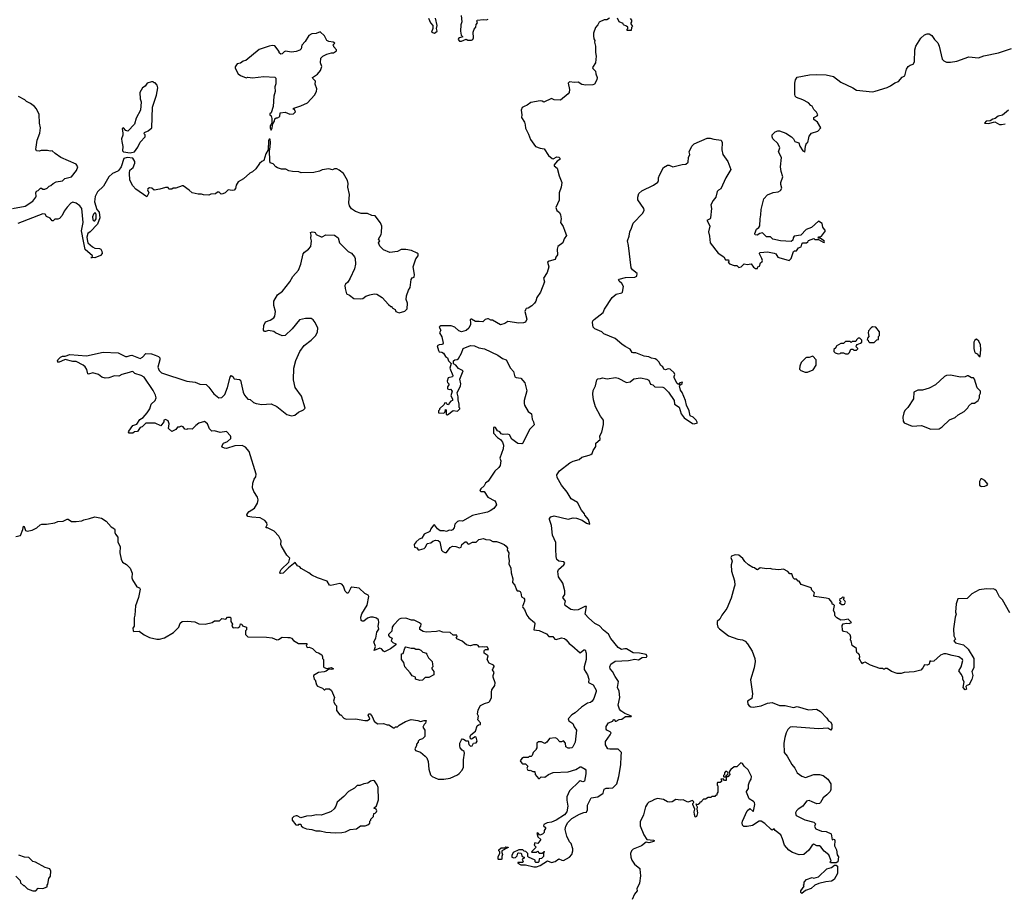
# Model space of a CAD drawing. Extents: x 1980017 to 2252640, y 74400 to 266395.
# Tile 144 of 256: x 2058865 to 2069476, y 189285 to 198719. Entities that reach past the tile are written whole.
import ezdxf

# ---------------------------------------------------------------- set-up
doc = ezdxf.new("R2010")
doc.units = 0

msp = doc.modelspace()

# ---------------------------------------------------------------- linework, layer by layer
at = {"layer": '0CON20XD'}
for points in [[(2063622, 198765), (2063629, 198695), (2063618, 198665), (2063614, 198595), (2063622, 198552), (2063640, 198535), (2063605, 198524), (2063594, 198515), (2063592, 198505), (2063605, 198487), (2063625, 198487), (2063675, 198509), (2063695, 198500), (2063735, 198498), (2063747, 198505), (2063757, 198525), (2063753, 198585), (2063763, 198615), (2063780, 198640), (2063785, 198668), (2063800, 198685), (2063791, 198705), (2063794, 198715), (2063865, 198722), (2063895, 198719), (2063914, 198726)], [(2063271, 198735), (2063292, 198685), (2063318, 198655), (2063319, 198625), (2063302, 198585), (2063335, 198572), (2063363, 198595), (2063357, 198625), (2063364, 198655), (2063347, 198735)], [(2065223, 198737), (2065192, 198718), (2065165, 198718), (2065109, 198691), (2065097, 198665), (2065070, 198635), (2065050, 198575), (2065050, 198545), (2065054, 198514), (2065062, 198495), (2065058, 198475), (2065069, 198435), (2065069, 198365), (2065076, 198325), (2065069, 198255), (2065037, 198205), (2065042, 198192), (2065070, 198165), (2065073, 198135), (2065088, 198095), (2065085, 198070), (2065058, 198025), (2065043, 198017), (2064965, 198012), (2064925, 198019), (2064885, 198046), (2064845, 198041), (2064791, 198049), (2064776, 198035), (2064790, 197965), (2064786, 197935), (2064775, 197919), (2064695, 197851), (2064625, 197854), (2064595, 197869), (2064515, 197832), (2064495, 197842), (2064475, 197843), (2064374, 197826), (2064335, 197797), (2064300, 197785), (2064279, 197771), (2064271, 197745), (2064277, 197695), (2064273, 197665), (2064304, 197614), (2064313, 197585), (2064315, 197550), (2064350, 197485), (2064369, 197429), (2064424, 197354), (2064475, 197333), (2064516, 197326), (2064564, 197254), (2064605, 197222), (2064615, 197220), (2064655, 197242), (2064675, 197237), (2064686, 197226), (2064685, 197212), (2064657, 197193), (2064626, 197155), (2064626, 197145), (2064658, 197118), (2064678, 197038), (2064707, 196965), (2064702, 196915), (2064679, 196855), (2064679, 196775), (2064644, 196695), (2064654, 196664), (2064683, 196643), (2064695, 196618), (2064700, 196575), (2064693, 196533), (2064722, 196492), (2064739, 196439), (2064757, 196395), (2064732, 196358), (2064717, 196315), (2064664, 196275), (2064656, 196245), (2064662, 196185), (2064642, 196159), (2064636, 196135), (2064572, 196118), (2064554, 196105), (2064569, 196055), (2064550, 195995), (2064510, 195935), (2064520, 195895), (2064477, 195783), (2064439, 195725), (2064428, 195685), (2064412, 195665), (2064385, 195636), (2064345, 195610), (2064324, 195606), (2064316, 195594), (2064310, 195575), (2064329, 195491), (2064315, 195460), (2064295, 195452), (2064245, 195448), (2064125, 195469), (2064095, 195446), (2064045, 195432), (2063960, 195480), (2063941, 195481), (2063918, 195495), (2063905, 195496), (2063882, 195488), (2063855, 195464), (2063815, 195469), (2063776, 195466), (2063735, 195493), (2063727, 195493), (2063721, 195485), (2063722, 195458), (2063723, 195435), (2063704, 195395), (2063675, 195372), (2063625, 195356), (2063597, 195365), (2063553, 195405), (2063515, 195419), (2063405, 195419), (2063392, 195415), (2063387, 195405), (2063404, 195375), (2063391, 195345), (2063413, 195303), (2063429, 195235), (2063425, 195224), (2063415, 195218), (2063385, 195215), (2063365, 195205), (2063377, 195155), (2063385, 195142), (2063415, 195137), (2063432, 195125), (2063455, 195090), (2063475, 195077), (2063487, 195045), (2063516, 195015), (2063502, 194965), (2063534, 194885), (2063529, 194871), (2063481, 194859), (2063472, 194825), (2063475, 194810), (2063490, 194795), (2063490, 194785), (2063474, 194765), (2063475, 194742), (2063494, 194734), (2063507, 194737), (2063527, 194717), (2063510, 194665), (2063530, 194635), (2063530, 194615), (2063512, 194608), (2063492, 194588), (2063485, 194570), (2063472, 194572), (2063468, 194588), (2063445, 194590), (2063438, 194572), (2063390, 194525), (2063390, 194515), (2063380, 194505), (2063380, 194485), (2063435, 194480), (2063450, 194495), (2063455, 194520), (2063460, 194515), (2063460, 194465), (2063475, 194460), (2063535, 194510), (2063585, 194500), (2063610, 194525), (2063610, 194535), (2063602, 194542), (2063602, 194575), (2063590, 194625), (2063592, 194655), (2063580, 194700), (2063614, 194775), (2063618, 194795), (2063608, 194845), (2063644, 194934), (2063595, 194961), (2063566, 194996), (2063541, 195011), (2063541, 195045), (2063555, 195054), (2063581, 195059), (2063595, 195070), (2063626, 195125), (2063644, 195176), (2063725, 195207), (2063765, 195206), (2063813, 195183), (2063875, 195171), (2064017, 195106), (2064069, 195069), (2064108, 195055), (2064153, 194965), (2064185, 194930), (2064202, 194872), (2064215, 194863), (2064265, 194858), (2064308, 194805), (2064331, 194721), (2064301, 194615), (2064300, 194585), (2064306, 194566), (2064345, 194499), (2064382, 194472), (2064389, 194415), (2064403, 194385), (2064408, 194355), (2064404, 194345), (2064364, 194306), (2064285, 194152), (2064275, 194148), (2064235, 194152), (2064168, 194198), (2064143, 194245), (2064125, 194254), (2064075, 194248), (2064055, 194258), (2064038, 194278), (2064015, 194288), (2063992, 194325), (2063985, 194330), (2063973, 194325), (2063973, 194265), (2064015, 194219), (2064047, 194197), (2064067, 194167), (2064078, 194135), (2064076, 194095), (2064040, 193995), (2064050, 193965), (2064044, 193916), (2064030, 193895), (2063984, 193855), (2063913, 193747), (2063886, 193725), (2063871, 193695), (2063834, 193665), (2063823, 193645), (2063835, 193637), (2063870, 193635), (2063910, 193575), (2063984, 193534)], [(2065445, 198730), (2065460, 198715), (2065460, 198695), (2065450, 198685), (2065450, 198675), (2065470, 198645), (2065460, 198635), (2065455, 198602), (2065412, 198602), (2065410, 198615), (2065420, 198625), (2065418, 198638), (2065405, 198650), (2065372, 198662), (2065368, 198678), (2065324, 198694), (2065307, 198735)], [(2061575, 197530), (2061586, 197555), (2061592, 197598), (2061612, 197625), (2061615, 197650), (2061628, 197662), (2061645, 197662), (2061668, 197675), (2061673, 197717), (2061725, 197722), (2061775, 197702), (2061815, 197704), (2061836, 197725), (2061825, 197750), (2061810, 197755), (2061820, 197765), (2061895, 197790), (2061965, 197823), (2062043, 197907), (2062062, 197945), (2062067, 197975), (2062048, 198025), (2062052, 198055), (2062024, 198084), (2062020, 198095), (2062075, 198133), (2062107, 198173), (2062120, 198215), (2062108, 198255), (2062110, 198305), (2062133, 198327), (2062175, 198348), (2062225, 198362), (2062247, 198363), (2062270, 198375), (2062280, 198385), (2062280, 198395), (2062250, 198425), (2062250, 198435), (2062240, 198445), (2062260, 198465), (2062245, 198478), (2062195, 198483), (2062174, 198494), (2062150, 198545), (2062105, 198588), (2062059, 198571), (2062014, 198566), (2061981, 198549), (2061940, 198485), (2061907, 198445), (2061898, 198405), (2061885, 198392), (2061845, 198377), (2061795, 198370), (2061731, 198379), (2061715, 198373), (2061695, 198352), (2061678, 198348), (2061662, 198362), (2061660, 198375), (2061615, 198438), (2061585, 198440), (2061553, 198433), (2061445, 198397), (2061301, 198279), (2061275, 198272), (2061245, 198252), (2061210, 198245), (2061188, 198212), (2061188, 198195), (2061220, 198135), (2061245, 198118), (2061305, 198092), (2061325, 198098), (2061375, 198093), (2061495, 198107), (2061615, 198098), (2061625, 198090), (2061624, 198026), (2061613, 197995), (2061618, 197945), (2061604, 197894), (2061598, 197782), (2061574, 197716), (2061560, 197705), (2061560, 197695), (2061575, 197682), (2061584, 197655), (2061583, 197605), (2061563, 197575), (2061563, 197555), (2061575, 197530)], [(2065354, 195224), (2065282, 195285), (2065161, 195335), (2065137, 195357), (2065065, 195389), (2065046, 195405), (2065038, 195455), (2065043, 195475), (2065055, 195489), (2065153, 195565), (2065169, 195601), (2065249, 195725), (2065295, 195761), (2065354, 195776), (2065363, 195785), (2065374, 195845), (2065353, 195875), (2065325, 195900), (2065320, 195915), (2065324, 195925), (2065395, 195941), (2065494, 195946), (2065516, 195955), (2065519, 195985), (2065468, 196025), (2065454, 196045), (2065427, 196285), (2065414, 196335), (2065432, 196388), (2065441, 196435), (2065459, 196471), (2065475, 196525), (2065579, 196635), (2065596, 196665), (2065591, 196685), (2065527, 196777), (2065525, 196805), (2065538, 196845), (2065570, 196875), (2065695, 196935), (2065742, 196968), (2065750, 196985), (2065750, 197015), (2065759, 197045), (2065805, 197126), (2065845, 197150), (2065865, 197151), (2065904, 197134), (2066005, 197159), (2066045, 197162), (2066068, 197185), (2066072, 197235), (2066088, 197265), (2066080, 197295), (2066108, 197355), (2066135, 197380), (2066275, 197443), (2066305, 197443), (2066345, 197430), (2066425, 197420), (2066436, 197395), (2066432, 197315), (2066443, 197265), (2066495, 197192), (2066529, 197105), (2066476, 197015), (2066421, 196895), (2066395, 196883), (2066382, 196868), (2066368, 196805), (2066338, 196772), (2066313, 196725), (2066320, 196685), (2066310, 196585), (2066305, 196574), (2066270, 196555), (2066282, 196542), (2066302, 196495), (2066288, 196435), (2066300, 196385), (2066306, 196316), (2066394, 196204), (2066452, 196165), (2066471, 196131), (2066505, 196130), (2066508, 196115), (2066500, 196105), (2066515, 196090), (2066565, 196072), (2066592, 196072), (2066615, 196050), (2066640, 196055), (2066673, 196087), (2066705, 196080), (2066747, 196087), (2066775, 196052), (2066795, 196040), (2066815, 196040), (2066820, 196055), (2066837, 196063), (2066849, 196101), (2066865, 196113), (2066870, 196125), (2066863, 196145), (2066838, 196195), (2066838, 196205), (2066845, 196210), (2066925, 196217), (2066995, 196204), (2067014, 196195), (2067035, 196162), (2067045, 196158), (2067156, 196124), (2067180, 196145), (2067205, 196220), (2067215, 196230), (2067235, 196230), (2067259, 196261), (2067288, 196272), (2067295, 196302), (2067305, 196314), (2067344, 196316), (2067358, 196325), (2067365, 196340), (2067425, 196360), (2067435, 196352), (2067475, 196352), (2067525, 196322), (2067535, 196320), (2067540, 196325), (2067535, 196338), (2067495, 196360), (2067470, 196365), (2067475, 196378), (2067492, 196378), (2067505, 196388), (2067548, 196445), (2067522, 196485), (2067513, 196523), (2067475, 196548), (2067400, 196480), (2067340, 196460), (2067282, 196398), (2067213, 196385), (2067201, 196369), (2067197, 196343), (2067180, 196330), (2067065, 196336), (2066982, 196355), (2066955, 196381), (2066935, 196381), (2066915, 196378), (2066872, 196422), (2066840, 196415), (2066812, 196398), (2066790, 196400), (2066786, 196415), (2066805, 196462), (2066830, 196480), (2066842, 196498), (2066844, 196575), (2066854, 196615), (2066857, 196675), (2066885, 196790), (2066925, 196832), (2066985, 196858), (2067040, 196865), (2067065, 196878), (2067080, 196905), (2067067, 196945), (2067067, 196965), (2067089, 197025), (2067071, 197085), (2067066, 197135), (2067074, 197234), (2067044, 197295), (2067058, 197338), (2067036, 197386), (2066982, 197435), (2066973, 197455), (2066975, 197480), (2067005, 197510), (2067037, 197523), (2067055, 197522), (2067122, 197495), (2067182, 197455), (2067204, 197434), (2067220, 197405), (2067261, 197391), (2067272, 197355), (2067305, 197306), (2067320, 197300), (2067325, 197290), (2067333, 197355), (2067345, 197390), (2067358, 197395), (2067368, 197445), (2067372, 197465), (2067400, 197495), (2067465, 197518), (2067498, 197555), (2067462, 197615), (2067423, 197645), (2067422, 197665), (2067458, 197682), (2067468, 197695), (2067453, 197723), (2067425, 197750), (2067406, 197786), (2067390, 197795), (2067365, 197822), (2067305, 197857), (2067235, 197880), (2067222, 197895), (2067218, 197915), (2067217, 198035), (2067225, 198070), (2067245, 198098), (2067376, 198126), (2067455, 198130), (2067555, 198124), (2067635, 198106), (2067715, 198047), (2067845, 197986), (2067885, 197961), (2068055, 197943), (2068085, 197947), (2068215, 197988), (2068250, 198005), (2068295, 198040), (2068335, 198053), (2068375, 198100), (2068406, 198114), (2068421, 198185), (2068439, 198215), (2068462, 198228), (2068495, 198240), (2068510, 198265), (2068512, 198395), (2068521, 198435), (2068575, 198520), (2068616, 198554), (2068644, 198566), (2068665, 198566), (2068695, 198549), (2068725, 198504), (2068760, 198470), (2068776, 198435), (2068808, 198295), (2068825, 198275), (2068855, 198263), (2068895, 198262), (2068965, 198272), (2069095, 198317), (2069197, 198307), (2069255, 198330), (2069415, 198363), (2069555, 198409)], [(2060055, 197285), (2060102, 197295), (2060140, 197345), (2060165, 197400), (2060218, 197455), (2060217, 197477), (2060208, 197488), (2060210, 197505), (2060248, 197522), (2060288, 197555), (2060298, 197775), (2060341, 197905), (2060352, 197985), (2060348, 198015), (2060325, 198040), (2060315, 198040), (2060305, 198050), (2060285, 198050), (2060240, 198035), (2060216, 198004), (2060188, 197985), (2060158, 197935), (2060162, 197865), (2060173, 197833), (2060168, 197745), (2060122, 197658), (2060102, 197595), (2060032, 197518), (2060008, 197525), (2059985, 197552), (2059968, 197545), (2059977, 197495), (2059976, 197474), (2059963, 197435), (2059964, 197405), (2059978, 197352), (2059974, 197305), (2059985, 197294), (2060055, 197285)], [(2058787, 196683), (2058925, 196711), (2059008, 196765), (2059038, 196805), (2059043, 196817), (2059040, 196855), (2059045, 196872), (2059065, 196880), (2059090, 196905), (2059100, 196905), (2059115, 196893), (2059136, 196894), (2059160, 196905), (2059183, 196927), (2059202, 196932), (2059226, 196954), (2059259, 196971), (2059325, 196983), (2059353, 197007), (2059425, 197027), (2059477, 197095), (2059490, 197135), (2059475, 197162), (2059310, 197235), (2059247, 197277), (2059216, 197306), (2059195, 197302), (2059165, 197310), (2059095, 197310), (2059075, 197303), (2059047, 197307), (2059040, 197325), (2059041, 197345), (2059055, 197420), (2059081, 197495), (2059088, 197555), (2059077, 197605), (2059076, 197696), (2059047, 197757), (2059023, 197783), (2058980, 197815), (2058937, 197837), (2058920, 197855), (2058852, 197892)], [(2069520, 197745), (2069455, 197691), (2069410, 197680), (2069377, 197655), (2069352, 197648), (2069325, 197630), (2069281, 197625), (2069261, 197605), (2069305, 197600), (2069375, 197618), (2069425, 197590), (2069445, 197588), (2069487, 197597)], [(2061560, 197200), (2061556, 197305), (2061566, 197345), (2061568, 197395), (2061565, 197430), (2061555, 197432), (2061547, 197415), (2061542, 197318), (2061518, 197275), (2061495, 197200), (2061475, 197192), (2061451, 197169), (2061409, 197111), (2061375, 197078), (2061346, 197064), (2061277, 197005), (2061218, 196972), (2061198, 196935), (2061190, 196900), (2061175, 196882), (2061155, 196878), (2061113, 196887), (2061080, 196855), (2061055, 196843), (2061035, 196840), (2061015, 196860), (2060995, 196860), (2060977, 196843), (2060925, 196838), (2060905, 196828), (2060845, 196832), (2060825, 196840), (2060788, 196838), (2060723, 196853), (2060693, 196883), (2060625, 196930), (2060615, 196930), (2060546, 196904), (2060518, 196902), (2060505, 196892), (2060473, 196893), (2060465, 196910), (2060435, 196912), (2060375, 196892), (2060315, 196882), (2060288, 196905), (2060265, 196906), (2060246, 196895), (2060241, 196885), (2060256, 196855), (2060235, 196810), (2060115, 196892), (2060085, 196928), (2060051, 196991), (2060048, 197065), (2060053, 197097), (2060088, 197125), (2060106, 197174), (2060105, 197190), (2060085, 197227), (2060025, 197234), (2059987, 197225), (2059957, 197135), (2059934, 197096), (2059924, 197086), (2059865, 197060), (2059824, 197026), (2059769, 196925), (2059704, 196866), (2059680, 196815), (2059673, 196755), (2059698, 196675), (2059720, 196645), (2059728, 196585), (2059702, 196515), (2059625, 196432), (2059600, 196415), (2059590, 196375), (2059591, 196351), (2059600, 196315), (2059651, 196271), (2059675, 196259), (2059725, 196252), (2059740, 196245), (2059752, 196225), (2059755, 196200), (2059735, 196180), (2059675, 196152), (2059630, 196155), (2059645, 196158), (2059650, 196175), (2059572, 196242), (2059553, 196333), (2059531, 196445), (2059550, 196535), (2059533, 196685), (2059512, 196715), (2059475, 196742), (2059438, 196752), (2059415, 196742), (2059375, 196699), (2059344, 196655), (2059322, 196608), (2059295, 196578), (2059275, 196568), (2059245, 196570), (2059225, 196550), (2059215, 196550), (2059192, 196582), (2059155, 196600), (2059138, 196625), (2059115, 196628), (2058845, 196524)], [(2063725, 190893), (2063740, 190895), (2063756, 190924), (2063785, 190928), (2063794, 190945), (2063785, 190990), (2063775, 190993), (2063735, 190968), (2063722, 190972), (2063720, 190995), (2063728, 191015), (2063776, 191055), (2063795, 191110), (2063808, 191122), (2063830, 191125), (2063830, 191145), (2063802, 191175), (2063808, 191215), (2063800, 191235), (2063807, 191285), (2063830, 191330), (2063875, 191353), (2063920, 191365), (2063930, 191375), (2063948, 191415), (2063949, 191475), (2063955, 191500), (2063986, 191544), (2063990, 191575), (2063966, 191636), (2063966, 191655), (2063977, 191685), (2063960, 191715), (2063966, 191734), (2063980, 191745), (2063980, 191755), (2063970, 191765), (2063923, 191785), (2063902, 191825), (2063912, 191865), (2063870, 191895), (2063869, 191915), (2063875, 191928), (2063885, 191933), (2063916, 191934), (2063908, 191958), (2063895, 191963), (2063875, 191958), (2063855, 191962), (2063818, 191958), (2063806, 191976), (2063793, 191983), (2063755, 191984), (2063725, 191972), (2063705, 191976), (2063682, 191985), (2063634, 192024), (2063577, 192047), (2063570, 192055), (2063578, 192072), (2063575, 192087), (2063538, 192088), (2063505, 192116), (2063425, 192121), (2063385, 192136), (2063358, 192129), (2063245, 192119), (2063215, 192129), (2063178, 192148), (2063178, 192172), (2063188, 192185), (2063190, 192205), (2063175, 192220), (2063115, 192248), (2063088, 192248), (2063025, 192270), (2062973, 192267), (2062955, 192260), (2062892, 192195), (2062880, 192175), (2062875, 192130), (2062840, 192095), (2062840, 192085), (2062851, 192071), (2062878, 192055), (2062868, 192025), (2062885, 192008), (2062920, 191995), (2062918, 191985), (2062861, 191939), (2062795, 191910), (2062784, 191914), (2062765, 191940), (2062745, 191948), (2062684, 191924), (2062699, 191965), (2062683, 192015), (2062702, 192055), (2062715, 192120), (2062736, 192154), (2062730, 192185), (2062737, 192225), (2062732, 192252), (2062712, 192272), (2062675, 192283), (2062645, 192283), (2062615, 192270), (2062575, 192240), (2062557, 192237), (2062546, 192246), (2062540, 192280), (2062554, 192316), (2062610, 192410), (2062626, 192506), (2062619, 192519), (2062585, 192538), (2062525, 192593), (2062445, 192604), (2062432, 192598), (2062405, 192540), (2062395, 192542), (2062372, 192562), (2062355, 192614), (2062335, 192636), (2062315, 192644), (2062217, 192624), (2062205, 192626), (2062179, 192669), (2062075, 192704), (2062015, 192733), (2061981, 192761), (2061900, 192805), (2061883, 192823), (2061860, 192835), (2061835, 192870), (2061762, 192815), (2061705, 192757), (2061681, 192751), (2061668, 192755), (2061671, 192775), (2061684, 192796), (2061765, 192875), (2061777, 192917), (2061745, 192948), (2061688, 193045), (2061680, 193065), (2061682, 193105), (2061656, 193155), (2061608, 193208), (2061535, 193243), (2061520, 193245), (2061520, 193255), (2061533, 193275), (2061528, 193298), (2061508, 193325), (2061455, 193353), (2061368, 193358), (2061323, 193365), (2061314, 193385), (2061316, 193395), (2061339, 193421), (2061394, 193455), (2061429, 193511), (2061434, 193545), (2061428, 193575), (2061389, 193635), (2061375, 193675), (2061379, 193725), (2061392, 193768), (2061410, 193795), (2061412, 193822), (2061338, 194065), (2061298, 194115), (2061263, 194133), (2061185, 194126), (2061095, 194100), (2061071, 194101), (2061047, 194115), (2061042, 194125), (2061062, 194155), (2061106, 194174), (2061139, 194205), (2061141, 194225), (2061136, 194236), (2061095, 194282), (2061025, 194270), (2060965, 194289), (2060935, 194287), (2060912, 194312), (2060890, 194365), (2060855, 194390), (2060795, 194372), (2060762, 194345), (2060722, 194308), (2060675, 194310), (2060665, 194302), (2060645, 194308), (2060625, 194333), (2060605, 194338), (2060585, 194328), (2060565, 194328), (2060546, 194304), (2060505, 194282), (2060470, 194315), (2060477, 194365), (2060466, 194396), (2060435, 194412), (2060420, 194405), (2060420, 194385), (2060385, 194342), (2060325, 194372), (2060225, 194373), (2060186, 194334), (2060163, 194325), (2060135, 194281), (2060103, 194277), (2060085, 194264), (2060044, 194264), (2060037, 194275), (2060040, 194285), (2060085, 194346), (2060129, 194361), (2060158, 194412), (2060195, 194432), (2060239, 194485), (2060266, 194525), (2060281, 194575), (2060324, 194615), (2060334, 194645), (2060330, 194675), (2060305, 194723), (2060205, 194866), (2060175, 194886), (2060106, 194906), (2060085, 194927), (2060065, 194926), (2060044, 194916), (2059964, 194896), (2059935, 194880), (2059887, 194883), (2059825, 194860), (2059785, 194856), (2059749, 194869), (2059715, 194897), (2059653, 194913), (2059605, 194898), (2059598, 194905), (2059590, 194950), (2059570, 194980), (2059548, 194998), (2059475, 195036), (2059437, 195037), (2059355, 195059), (2059284, 195024), (2059274, 195044), (2059277, 195055), (2059306, 195084), (2059325, 195092), (2059355, 195093), (2059405, 195112), (2059586, 195096), (2059765, 195137), (2059925, 195130), (2060005, 195091), (2060025, 195090), (2060055, 195102), (2060073, 195103), (2060165, 195070), (2060188, 195082), (2060225, 195122), (2060285, 195120), (2060325, 195106), (2060361, 195091), (2060374, 195075), (2060374, 195055), (2060354, 194975), (2060369, 194939), (2060394, 194914), (2060665, 194826), (2060755, 194812), (2060805, 194793), (2060875, 194787), (2060905, 194758), (2060958, 194688), (2061010, 194645), (2061045, 194648), (2061075, 194682), (2061104, 194755), (2061134, 194866), (2061145, 194884), (2061161, 194875), (2061175, 194848), (2061233, 194843), (2061244, 194834), (2061273, 194707), (2061289, 194675), (2061325, 194630), (2061348, 194628), (2061386, 194596), (2061415, 194584), (2061476, 194574), (2061575, 194580), (2061635, 194553), (2061725, 194479), (2061745, 194467), (2061795, 194452), (2061831, 194459), (2061869, 194491), (2061923, 194517), (2061940, 194535), (2061901, 194661), (2061834, 194755), (2061817, 194837), (2061818, 194965), (2061842, 195048), (2061883, 195145), (2061930, 195210), (2062007, 195265), (2062055, 195318), (2062073, 195355), (2062077, 195395), (2062048, 195458), (2062026, 195486), (2062005, 195500), (2061945, 195500), (2061880, 195485), (2061802, 195388), (2061725, 195316), (2061695, 195314), (2061623, 195345), (2061605, 195360), (2061548, 195372), (2061515, 195358), (2061505, 195360), (2061494, 195374), (2061496, 195425), (2061515, 195462), (2061565, 195482), (2061605, 195508), (2061616, 195524), (2061622, 195575), (2061605, 195640), (2061603, 195687), (2061642, 195755), (2061697, 195793), (2061775, 195896), (2061808, 195952), (2061869, 196021), (2061896, 196085), (2061920, 196195), (2061935, 196215), (2061979, 196245), (2062003, 196275), (2062011, 196335), (2062004, 196365), (2062006, 196396), (2061998, 196425), (2062018, 196432), (2062040, 196430), (2062050, 196425), (2062060, 196405), (2062115, 196378), (2062125, 196378), (2062165, 196400), (2062256, 196396), (2062297, 196367), (2062311, 196315), (2062334, 196294), (2062405, 196222), (2062442, 196202), (2062473, 196165), (2062479, 196145), (2062484, 196085), (2062473, 196035), (2062428, 195935), (2062400, 195890), (2062375, 195868), (2062370, 195855), (2062371, 195821), (2062388, 195765), (2062420, 195750), (2062465, 195716), (2062535, 195711), (2062564, 195716), (2062595, 195739), (2062640, 195755), (2062685, 195764), (2062715, 195761), (2062773, 195725), (2062841, 195651), (2062865, 195630), (2062875, 195630), (2062880, 195615), (2062910, 195595), (2062920, 195575), (2062955, 195560), (2063015, 195580), (2063040, 195605), (2063043, 195663), (2063030, 195705), (2063034, 195745), (2063056, 195805), (2063074, 195835), (2063085, 195918), (2063095, 195938), (2063116, 195944), (2063119, 195975), (2063106, 196055), (2063136, 196144), (2063158, 196175), (2063158, 196195), (2063150, 196205), (2063088, 196232), (2063025, 196244), (2062977, 196243), (2062935, 196220), (2062855, 196210), (2062785, 196240), (2062745, 196280), (2062732, 196315), (2062748, 196335), (2062733, 196355), (2062762, 196405), (2062766, 196425), (2062767, 196495), (2062755, 196530), (2062695, 196606), (2062661, 196611), (2062615, 196630), (2062545, 196631), (2062485, 196652), (2062440, 196680), (2062419, 196715), (2062411, 196745), (2062420, 196835), (2062401, 196915), (2062406, 196955), (2062398, 196985), (2062355, 197060), (2062307, 197097), (2062282, 197112), (2062258, 197112), (2062235, 197102), (2062195, 197112), (2062125, 197102), (2062095, 197088), (2062035, 197072), (2061898, 197068), (2061875, 197078), (2061805, 197082), (2061765, 197092), (2061735, 197108), (2061685, 197108), (2061645, 197122), (2061625, 197132), (2061596, 197166), (2061565, 197178), (2061560, 197200)], [(2059675, 196553), (2059689, 196575), (2059688, 196618), (2059684, 196634), (2059675, 196639), (2059660, 196625), (2059648, 196595), (2059655, 196564), (2059665, 196553), (2059675, 196553)], [(2068075, 195240), (2068102, 195268), (2068120, 195275), (2068120, 195305), (2068130, 195315), (2068130, 195355), (2068090, 195405), (2068055, 195408), (2068041, 195399), (2068012, 195365), (2068008, 195345), (2068018, 195305), (2068002, 195288), (2068000, 195275), (2068010, 195265), (2068012, 195252), (2068025, 195240), (2068075, 195240)], [(2067765, 195118), (2067795, 195120), (2067808, 195132), (2067822, 195168), (2067845, 195170), (2067855, 195160), (2067885, 195160), (2067898, 195172), (2067898, 195178), (2067880, 195195), (2067882, 195208), (2067892, 195218), (2067928, 195232), (2067940, 195245), (2067940, 195265), (2067918, 195288), (2067902, 195288), (2067882, 195268), (2067875, 195250), (2067835, 195250), (2067825, 195240), (2067815, 195250), (2067765, 195250), (2067745, 195230), (2067715, 195230), (2067665, 195200), (2067660, 195185), (2067640, 195165), (2067640, 195145), (2067655, 195130), (2067685, 195120), (2067707, 195123), (2067715, 195130), (2067745, 195130), (2067765, 195118)], [(2069215, 195090), (2069224, 195166), (2069220, 195215), (2069203, 195255), (2069175, 195277), (2069158, 195265), (2069148, 195245), (2069148, 195175), (2069154, 195145), (2069161, 195131), (2069185, 195118), (2069205, 195090), (2069215, 195090)], [(2063984, 193534), (2063998, 193518), (2064005, 193492), (2063975, 193451), (2063935, 193428), (2063905, 193414), (2063775, 193386), (2063744, 193376), (2063637, 193317), (2063605, 193318), (2063585, 193311), (2063556, 193285), (2063546, 193245), (2063528, 193222), (2063515, 193216), (2063492, 193218), (2063465, 193204), (2063441, 193211), (2063395, 193212), (2063367, 193235), (2063337, 193275), (2063325, 193273), (2063297, 193235), (2063284, 193206), (2063224, 193176), (2063198, 193132), (2063169, 193121), (2063137, 193095), (2063118, 193065), (2063120, 193035), (2063145, 193030), (2063158, 193008), (2063175, 193008), (2063225, 193022), (2063239, 193035), (2063256, 193074), (2063295, 193083), (2063318, 193102), (2063345, 193113), (2063375, 193107), (2063393, 193093), (2063411, 193005), (2063425, 192989), (2063445, 192979), (2063465, 192980), (2063505, 193032), (2063530, 193045), (2063565, 193042), (2063605, 193029), (2063623, 193035), (2063629, 193065), (2063665, 193094), (2063675, 193094), (2063695, 193072), (2063705, 193070), (2063745, 193090), (2063785, 193090), (2063813, 193117), (2063865, 193128), (2063889, 193119), (2063932, 193115), (2063965, 193096), (2064005, 193096), (2064035, 193088), (2064085, 193066), (2064108, 193045), (2064121, 193025), (2064120, 193005), (2064136, 192975), (2064132, 192935), (2064141, 192889), (2064136, 192855), (2064159, 192809), (2064161, 192761), (2064179, 192695), (2064176, 192656), (2064200, 192625), (2064218, 192575), (2064227, 192567), (2064245, 192566), (2064258, 192558), (2064266, 192545), (2064272, 192502), (2064297, 192487), (2064307, 192475), (2064306, 192455), (2064283, 192395), (2064287, 192385), (2064304, 192365), (2064330, 192305), (2064351, 192275), (2064412, 192225), (2064416, 192215), (2064407, 192147), (2064465, 192138), (2064541, 192101), (2064566, 192074), (2064612, 192075), (2064633, 192045), (2064645, 192042), (2064705, 192060), (2064735, 192052), (2064755, 192037), (2064785, 191998), (2064817, 191977), (2064905, 191898), (2064945, 191931), (2064959, 191929), (2064969, 191895), (2064969, 191825), (2064947, 191745), (2064947, 191717), (2064985, 191662), (2064997, 191615), (2064995, 191578), (2065044, 191554), (2065079, 191495), (2065079, 191481), (2065052, 191405), (2065036, 191375), (2065015, 191362), (2064985, 191354), (2064919, 191311), (2064850, 191250), (2064815, 191228), (2064776, 191185), (2064784, 191165), (2064827, 191137), (2064840, 191100), (2064864, 191065), (2064851, 190935), (2064825, 190883), (2064815, 190874), (2064795, 190869), (2064775, 190870), (2064750, 190885), (2064747, 190925), (2064725, 190950), (2064705, 190938), (2064685, 190938), (2064652, 190975), (2064635, 190983), (2064574, 190976), (2064546, 190934), (2064525, 190922), (2064487, 190937), (2064455, 190940), (2064440, 190925), (2064440, 190875), (2064430, 190865), (2064430, 190855), (2064400, 190825), (2064388, 190792), (2064378, 190782), (2064355, 190780), (2064345, 190770), (2064295, 190770), (2064275, 190760), (2064260, 190735), (2064275, 190710), (2064285, 190703), (2064315, 190700), (2064340, 190675), (2064332, 190655), (2064340, 190635), (2064355, 190628), (2064365, 190632), (2064395, 190620), (2064418, 190618), (2064420, 190585), (2064455, 190542), (2064467, 190543), (2064485, 190560), (2064525, 190558), (2064564, 190586), (2064615, 190610), (2064775, 190615), (2064858, 190642), (2064905, 190671), (2064915, 190671), (2064959, 190645), (2064968, 190635), (2064968, 190595), (2064951, 190515), (2064935, 190506), (2064905, 190517), (2064895, 190511), (2064791, 190409), (2064763, 190345), (2064760, 190310), (2064772, 190245), (2064761, 190185), (2064738, 190152), (2064645, 190094), (2064597, 190073), (2064548, 190065), (2064515, 190049), (2064511, 190035), (2064530, 190015), (2064530, 190005), (2064518, 189985), (2064517, 189963), (2064500, 189945), (2064472, 189932), (2064448, 189958), (2064440, 189955), (2064450, 189915), (2064480, 189885), (2064448, 189842), (2064415, 189850), (2064410, 189825), (2064430, 189805), (2064382, 189755), (2064385, 189750), (2064435, 189750), (2064445, 189760), (2064465, 189740), (2064495, 189740), (2064510, 189750), (2064512, 189758), (2064520, 189755), (2064510, 189750), (2064510, 189705), (2064488, 189682), (2064462, 189678), (2064460, 189645), (2064452, 189638), (2064428, 189638), (2064420, 189645), (2064420, 189665), (2064350, 189695), (2064340, 189705), (2064340, 189735), (2064318, 189758), (2064302, 189762), (2064286, 189776), (2064244, 189776), (2064182, 189748), (2064168, 189715), (2064170, 189695), (2064192, 189688), (2064207, 189693), (2064225, 189710), (2064232, 189738), (2064245, 189742), (2064268, 189738), (2064280, 189705), (2064300, 189695), (2064300, 189685), (2064280, 189675), (2064290, 189645), (2064285, 189640), (2064235, 189640), (2064232, 189632), (2064265, 189612), (2064315, 189612), (2064405, 189591), (2064435, 189592), (2064475, 189607), (2064555, 189658), (2064595, 189639), (2064635, 189650), (2064675, 189678), (2064708, 189665), (2064725, 189661), (2064790, 189695), (2064816, 189725), (2064828, 189765), (2064828, 189785), (2064808, 189845), (2064792, 189862), (2064762, 189922), (2064744, 189994), (2064751, 190029), (2064771, 190069), (2064817, 190113), (2064899, 190161), (2064945, 190179), (2064975, 190182), (2064983, 190205), (2064983, 190255), (2065025, 190337), (2065095, 190346), (2065154, 190385), (2065165, 190430), (2065185, 190440), (2065215, 190438), (2065256, 190444), (2065299, 190485), (2065322, 190565), (2065345, 190690), (2065346, 190784), (2065352, 190825), (2065315, 190861), (2065225, 190858), (2065205, 190864), (2065177, 190905), (2065178, 190942), (2065230, 191015), (2065238, 191035), (2065230, 191045), (2065193, 191063), (2065184, 191074), (2065184, 191105), (2065209, 191145), (2065257, 191163), (2065265, 191178), (2065275, 191178), (2065283, 191163), (2065295, 191163), (2065325, 191181), (2065355, 191183), (2065395, 191211), (2065455, 191210), (2065460, 191215), (2065385, 191244), (2065343, 191273), (2065329, 191289), (2065315, 191335), (2065331, 191415), (2065325, 191485), (2065309, 191525), (2065319, 191589), (2065282, 191642), (2065254, 191695), (2065229, 191725), (2065224, 191745), (2065236, 191775), (2065282, 191808), (2065425, 191814), (2065495, 191828), (2065535, 191823), (2065575, 191849), (2065620, 191850), (2065627, 191865), (2065615, 191879), (2065545, 191893), (2065475, 191896), (2065457, 191907), (2065405, 191939), (2065385, 191942), (2065350, 191935), (2065314, 191955), (2065235, 192053), (2065209, 192099), (2065155, 192141), (2065115, 192190), (2065064, 192215), (2064995, 192275), (2064958, 192315), (2064972, 192395), (2064955, 192396), (2064885, 192359), (2064847, 192357), (2064805, 192366), (2064745, 192406), (2064740, 192425), (2064748, 192455), (2064719, 192495), (2064739, 192525), (2064740, 192565), (2064719, 192649), (2064673, 192715), (2064663, 192775), (2064672, 192795), (2064730, 192845), (2064740, 192865), (2064729, 192879), (2064676, 192886), (2064655, 192903), (2064647, 192935), (2064642, 193015), (2064643, 193085), (2064606, 193165), (2064598, 193268), (2064574, 193335), (2064574, 193346), (2064589, 193361), (2064625, 193374), (2064775, 193339), (2064829, 193351), (2064865, 193349), (2064926, 193326), (2064972, 193295), (2065010, 193285), (2064994, 193334), (2064955, 193380), (2064952, 193395), (2064920, 193435), (2064875, 193518), (2064808, 193558), (2064765, 193628), (2064703, 193703), (2064657, 193785), (2064652, 193815), (2064683, 193857), (2064795, 193943), (2064829, 193961), (2064895, 193982), (2064925, 194004), (2065002, 194028), (2065022, 194035), (2065034, 194046), (2065045, 194078), (2065075, 194120), (2065074, 194156), (2065120, 194195), (2065117, 194235), (2065137, 194275), (2065156, 194356), (2065156, 194405), (2065126, 194446), (2065069, 194549), (2065048, 194625), (2065040, 194685), (2065046, 194724), (2065070, 194775), (2065085, 194840), (2065095, 194850), (2065126, 194854), (2065145, 194862), (2065195, 194849), (2065285, 194863), (2065316, 194856), (2065405, 194810), (2065445, 194817), (2065485, 194848), (2065555, 194861), (2065624, 194846), (2065644, 194834), (2065665, 194793), (2065690, 194785), (2065710, 194765), (2065795, 194759), (2065812, 194752), (2065856, 194705), (2065918, 194615), (2065923, 194575), (2065971, 194545), (2065992, 194472), (2066025, 194431), (2066115, 194367), (2066135, 194363), (2066170, 194375), (2066154, 194405), (2066124, 194435), (2066092, 194452), (2066079, 194505), (2066051, 194565), (2066042, 194615), (2066003, 194703), (2065986, 194726), (2065977, 194775), (2065978, 194782), (2066005, 194798), (2066008, 194815), (2065978, 194805), (2065965, 194790), (2065951, 194801), (2065919, 194859), (2065918, 194875), (2065927, 194895), (2065917, 194915), (2065875, 194953), (2065855, 194956), (2065825, 194947), (2065808, 194955), (2065795, 194980), (2065775, 194992), (2065754, 195034), (2065733, 195055), (2065712, 195065), (2065675, 195071), (2065645, 195085), (2065594, 195094), (2065505, 195128), (2065475, 195129), (2065464, 195135), (2065445, 195170), (2065389, 195199), (2065354, 195224)], [(2067331, 194921), (2067355, 194922), (2067415, 194948), (2067450, 194995), (2067450, 195055), (2067412, 195092), (2067375, 195078), (2067345, 195080), (2067338, 195075), (2067288, 195025), (2067272, 194985), (2067270, 194955), (2067285, 194940), (2067331, 194921)], [(2068685, 194309), (2068775, 194312), (2068808, 194332), (2068885, 194409), (2068945, 194434), (2068978, 194462), (2069045, 194496), (2069082, 194538), (2069095, 194560), (2069125, 194587), (2069155, 194588), (2069194, 194616), (2069208, 194645), (2069208, 194675), (2069218, 194695), (2069218, 194715), (2069182, 194752), (2069156, 194845), (2069145, 194859), (2069122, 194862), (2069085, 194883), (2069075, 194883), (2069055, 194870), (2069005, 194867), (2068895, 194890), (2068854, 194886), (2068830, 194875), (2068734, 194786), (2068665, 194750), (2068595, 194728), (2068543, 194727), (2068500, 194705), (2068497, 194633), (2068435, 194540), (2068405, 194510), (2068392, 194485), (2068382, 194435), (2068388, 194395), (2068397, 194377), (2068485, 194338), (2068584, 194346), (2068685, 194309)], [(2069235, 193689), (2069265, 193692), (2069292, 193705), (2069298, 193715), (2069267, 193755), (2069235, 193773), (2069225, 193773), (2069208, 193745), (2069210, 193705), (2069222, 193692), (2069235, 193689)], [(2058825, 193151), (2058875, 193161), (2058899, 193225), (2058905, 193262), (2058915, 193257), (2058927, 193217), (2058945, 193208), (2059000, 193220), (2059048, 193245), (2059084, 193276), (2059105, 193283), (2059155, 193282), (2059245, 193299), (2059275, 193314), (2059335, 193316), (2059375, 193339), (2059388, 193338), (2059425, 193312), (2059475, 193311), (2059535, 193318), (2059555, 193332), (2059616, 193344), (2059675, 193362), (2059745, 193347), (2059798, 193315), (2059852, 193255), (2059888, 193235), (2059892, 193225), (2059890, 193195), (2059896, 193176), (2059922, 193145), (2059924, 193095), (2059948, 193038), (2059943, 192975), (2059960, 192905), (2059974, 192874), (2060015, 192849), (2060055, 192810), (2060076, 192756), (2060074, 192705), (2060079, 192685), (2060128, 192608), (2060155, 192597), (2060162, 192585), (2060145, 192495), (2060114, 192405), (2060106, 192304), (2060097, 192275), (2060098, 192185), (2060083, 192165), (2060088, 192135), (2060095, 192128), (2060152, 192132), (2060205, 192092), (2060265, 192063), (2060344, 192044), (2060373, 192043), (2060425, 192060), (2060522, 192115), (2060579, 192175), (2060595, 192217), (2060615, 192234), (2060675, 192240), (2060752, 192232), (2060795, 192210), (2060863, 192207), (2060940, 192225), (2060965, 192242), (2061017, 192243), (2061045, 192267), (2061085, 192262), (2061105, 192280), (2061135, 192280), (2061140, 192275), (2061142, 192235), (2061158, 192205), (2061152, 192185), (2061165, 192168), (2061195, 192172), (2061215, 192168), (2061227, 192173), (2061237, 192183), (2061245, 192210), (2061258, 192208), (2061265, 192190), (2061310, 192175), (2061310, 192145), (2061300, 192135), (2061300, 192095), (2061325, 192070), (2061525, 192068), (2061585, 192058), (2061635, 192037), (2061655, 192041), (2061692, 192068), (2061755, 192061), (2061775, 192064), (2061795, 192057), (2061815, 192030), (2061868, 191998), (2061958, 191998), (2061960, 191985), (2061953, 191975), (2061964, 191954), (2061985, 191958), (2062020, 191945), (2062060, 191905), (2062085, 191898), (2062120, 191875), (2062130, 191855), (2062130, 191835), (2062140, 191825), (2062140, 191745), (2062145, 191740), (2062175, 191730), (2062221, 191739), (2062245, 191730), (2062245, 191723), (2062225, 191718), (2062195, 191720), (2062169, 191701), (2062146, 191694), (2062085, 191687), (2062030, 191655), (2062030, 191645), (2062040, 191615), (2062050, 191605), (2062063, 191553), (2062075, 191540), (2062128, 191518), (2062145, 191500), (2062155, 191500), (2062165, 191510), (2062205, 191510), (2062225, 191490), (2062257, 191415), (2062248, 191375), (2062260, 191345), (2062278, 191325), (2062280, 191275), (2062315, 191230), (2062325, 191230), (2062360, 191195), (2062385, 191182), (2062485, 191187), (2062585, 191168), (2062615, 191168), (2062638, 191185), (2062622, 191225), (2062630, 191240), (2062642, 191242), (2062665, 191210), (2062685, 191160), (2062705, 191142), (2062725, 191132), (2062786, 191136), (2062825, 191120), (2062845, 191120), (2062895, 191090), (2062905, 191090), (2062915, 191100), (2062935, 191100), (2062953, 191117), (2063024, 191156), (2063085, 191178), (2063155, 191170), (2063185, 191158), (2063225, 191170), (2063247, 191167), (2063240, 191140), (2063223, 191125), (2063210, 191095), (2063230, 191065), (2063230, 190995), (2063205, 190970), (2063175, 190960), (2063160, 190945), (2063160, 190935), (2063140, 190915), (2063140, 190895), (2063122, 190865), (2063130, 190845), (2063185, 190828), (2063236, 190786), (2063252, 190765), (2063266, 190726), (2063273, 190645), (2063293, 190583), (2063310, 190565), (2063375, 190537), (2063435, 190538), (2063505, 190548), (2063585, 190582), (2063603, 190597), (2063632, 190635), (2063647, 190665), (2063647, 190745), (2063660, 190815), (2063656, 190836), (2063635, 190848), (2063613, 190875), (2063607, 190895), (2063608, 190925), (2063625, 190960), (2063635, 190970), (2063647, 190967), (2063675, 190948), (2063698, 190948), (2063705, 190910), (2063725, 190893)], [(2069535, 192330), (2069455, 192470), (2069425, 192500), (2069392, 192565), (2069375, 192580), (2069355, 192588), (2069325, 192582), (2069285, 192588), (2069205, 192577), (2069127, 192533), (2069077, 192483), (2068975, 192480), (2068957, 192425), (2068952, 192335), (2068958, 192315), (2068947, 192283), (2068929, 192155), (2068931, 192081), (2068950, 192045), (2068932, 192025), (2068950, 192005), (2069038, 191985), (2069085, 191938), (2069149, 191835), (2069147, 191735), (2069128, 191695), (2069137, 191655), (2069125, 191610), (2069100, 191565), (2069100, 191555), (2069073, 191547), (2069060, 191535), (2069070, 191505), (2069055, 191500), (2069032, 191525), (2069042, 191585), (2069031, 191611), (2069031, 191635), (2069012, 191668), (2068987, 191705), (2069010, 191745), (2069029, 191815), (2069026, 191826), (2068985, 191856), (2068915, 191867), (2068848, 191888), (2068824, 191886), (2068787, 191873), (2068715, 191808), (2068683, 191803), (2068675, 191810), (2068666, 191775), (2068645, 191766), (2068615, 191770), (2068597, 191735), (2068575, 191712), (2068505, 191694), (2068397, 191687), (2068365, 191676), (2068320, 191675), (2068260, 191695), (2068215, 191728), (2068193, 191727), (2068185, 191720), (2068175, 191720), (2068165, 191730), (2068135, 191727), (2068035, 191763), (2067975, 191797), (2067952, 191788), (2067945, 191780), (2067912, 191835), (2067920, 191855), (2067917, 191875), (2067905, 191890), (2067892, 191895), (2067882, 191915), (2067883, 191945), (2067838, 191978), (2067827, 192027), (2067820, 192035), (2067822, 192065), (2067815, 192090), (2067781, 192121), (2067745, 192126), (2067733, 192143), (2067729, 192191), (2067741, 192209), (2067775, 192218), (2067806, 192214), (2067830, 192225), (2067795, 192260), (2067758, 192252), (2067715, 192250), (2067670, 192275), (2067655, 192292), (2067649, 192305), (2067649, 192329), (2067636, 192355), (2067647, 192407), (2067635, 192420), (2067625, 192420), (2067618, 192445), (2067588, 192478), (2067555, 192488), (2067432, 192505), (2067422, 192515), (2067430, 192545), (2067403, 192573), (2067395, 192598), (2067288, 192635), (2067265, 192670), (2067255, 192670), (2067235, 192690), (2067215, 192692), (2067202, 192705), (2067185, 192750), (2067165, 192750), (2067143, 192773), (2067095, 192798), (2067045, 192792), (2066975, 192798), (2066953, 192807), (2066915, 192803), (2066845, 192812), (2066815, 192793), (2066805, 192796), (2066785, 192812), (2066765, 192818), (2066720, 192845), (2066681, 192881), (2066660, 192915), (2066615, 192948), (2066575, 192952), (2066535, 192940), (2066530, 192925), (2066542, 192885), (2066532, 192845), (2066537, 192777), (2066567, 192675), (2066571, 192625), (2066566, 192605), (2066532, 192485), (2066487, 192375), (2066432, 192305), (2066409, 192261), (2066380, 192235), (2066380, 192205)], [(2067745, 192417), (2067755, 192423), (2067763, 192445), (2067759, 192459), (2067740, 192475), (2067750, 192485), (2067750, 192495), (2067733, 192497), (2067718, 192482), (2067702, 192478), (2067700, 192465), (2067710, 192455), (2067710, 192445), (2067700, 192435), (2067727, 192417), (2067745, 192417)], [(2066380, 192205), (2066390, 192175), (2066407, 192157), (2066505, 192082), (2066605, 192044), (2066655, 192037), (2066685, 192022), (2066710, 191995), (2066760, 191915), (2066787, 191835), (2066790, 191805), (2066779, 191735), (2066740, 191605), (2066763, 191455), (2066754, 191406), (2066710, 191375), (2066713, 191343), (2066727, 191327), (2066745, 191314), (2066768, 191312), (2066855, 191326), (2066925, 191357), (2066975, 191361), (2067055, 191329), (2067115, 191331), (2067205, 191310), (2067245, 191318), (2067365, 191282), (2067451, 191291), (2067496, 191266), (2067564, 191194), (2067583, 191165), (2067605, 191152), (2067617, 191127), (2067617, 191083), (2067605, 191064), (2067575, 191086), (2067475, 191078), (2067195, 191102), (2067170, 191095), (2067145, 191073), (2067124, 191035), (2067110, 190985), (2067100, 190925), (2067104, 190825), (2067137, 190785), (2067187, 190695), (2067220, 190655), (2067244, 190604), (2067295, 190569), (2067335, 190556), (2067423, 190587), (2067486, 190586), (2067525, 190577), (2067575, 190538), (2067605, 190487), (2067606, 190425), (2067599, 190405), (2067565, 190368), (2067524, 190336), (2067496, 190284), (2067484, 190276), (2067455, 190272), (2067405, 190294), (2067375, 190308), (2067345, 190298), (2067305, 190246), (2067256, 190214), (2067237, 190195), (2067227, 190173), (2067228, 190155), (2067234, 190144), (2067328, 190098), (2067425, 190072), (2067440, 190055), (2067432, 190025), (2067445, 190002), (2067505, 189977), (2067555, 189971), (2067609, 189949), (2067622, 189882), (2067635, 189890), (2067645, 189888), (2067651, 189875), (2067648, 189818), (2067666, 189775), (2067675, 189720), (2067691, 189701), (2067682, 189645), (2067665, 189634), (2067604, 189634), (2067600, 189645), (2067610, 189655), (2067585, 189720), (2067535, 189760), (2067499, 189809), (2067485, 189817), (2067455, 189819), (2067425, 189836), (2067405, 189826), (2067368, 189772), (2067315, 189725), (2067265, 189721), (2067195, 189747), (2067155, 189771), (2067109, 189825), (2067087, 189893), (2067067, 189937), (2067006, 189985), (2066995, 190000), (2066975, 189988), (2066965, 189993), (2066897, 190057), (2066855, 190084), (2066835, 190083), (2066763, 190037), (2066705, 190027), (2066668, 190028), (2066655, 190040), (2066650, 190065), (2066654, 190085), (2066704, 190196), (2066735, 190222), (2066765, 190190), (2066775, 190192), (2066789, 190265), (2066785, 190284), (2066775, 190296), (2066726, 190326), (2066699, 190395), (2066699, 190405), (2066719, 190435), (2066720, 190475), (2066731, 190509), (2066747, 190535), (2066751, 190565), (2066715, 190638), (2066672, 190675), (2066655, 190707), (2066635, 190713), (2066595, 190670), (2066565, 190670), (2066545, 190650), (2066532, 190648), (2066510, 190615), (2066520, 190585), (2066495, 190560), (2066480, 190560), (2066480, 190575), (2066498, 190592), (2066500, 190605), (2066485, 190620), (2066472, 190618), (2066460, 190605), (2066460, 190585), (2066450, 190575), (2066450, 190565), (2066455, 190560), (2066480, 190560), (2066478, 190522), (2066462, 190522), (2066445, 190540), (2066422, 190538), (2066430, 190525), (2066428, 190512), (2066415, 190500), (2066385, 190500), (2066380, 190495), (2066382, 190472), (2066390, 190465), (2066390, 190395), (2066380, 190385), (2066375, 190360), (2066365, 190360), (2066355, 190350), (2066325, 190350), (2066315, 190340), (2066285, 190340), (2066255, 190320), (2066235, 190320), (2066205, 190290), (2066195, 190290), (2066190, 190275), (2066177, 190263), (2066160, 190260), (2066158, 190268), (2066152, 190268), (2066167, 190237), (2066162, 190215), (2066169, 190175), (2066164, 190145), (2066155, 190128), (2066145, 190129), (2066136, 190155), (2066134, 190186), (2066141, 190215), (2066120, 190265), (2066120, 190275), (2066130, 190285), (2066128, 190295), (2066115, 190308), (2066065, 190288), (2066015, 190312), (2065985, 190310), (2065935, 190318), (2065895, 190292), (2065865, 190288), (2065845, 190292), (2065805, 190318), (2065737, 190327), (2065705, 190317), (2065675, 190298), (2065645, 190290), (2065630, 190275), (2065611, 190239), (2065589, 190151), (2065553, 190075), (2065553, 190035), (2065593, 189935), (2065625, 189888), (2065695, 189879), (2065701, 189875), (2065698, 189865), (2065645, 189849), (2065615, 189858), (2065565, 189819), (2065475, 189782), (2065458, 189765), (2065448, 189735), (2065450, 189695), (2065462, 189662), (2065492, 189622), (2065547, 189575), (2065550, 189565), (2065556, 189494), (2065543, 189417), (2065517, 189355), (2065518, 189335), (2065492, 189298), (2065465, 189240)], [(2063178, 191598), (2063130, 191615), (2063130, 191635), (2063095, 191648), (2063073, 191683), (2063015, 191748), (2063006, 191795), (2062981, 191825), (2062980, 191885), (2062998, 191892), (2063014, 191946), (2063025, 191962), (2063085, 191946), (2063115, 191946), (2063135, 191937), (2063165, 191938), (2063188, 191928), (2063210, 191905), (2063250, 191895), (2063250, 191885), (2063272, 191845), (2063310, 191805), (2063318, 191745), (2063308, 191735), (2063308, 191725), (2063328, 191695), (2063328, 191662), (2063275, 191632), (2063235, 191630), (2063205, 191602), (2063178, 191598)], [(2062265, 189959), (2062335, 189963), (2062375, 189970), (2062427, 189993), (2062495, 190002), (2062538, 190032), (2062587, 190033), (2062617, 190043), (2062638, 190062), (2062640, 190085), (2062650, 190095), (2062650, 190105), (2062677, 190133), (2062680, 190165), (2062695, 190170), (2062710, 190185), (2062713, 190195), (2062705, 190212), (2062682, 190225), (2062710, 190250), (2062733, 190315), (2062729, 190445), (2062718, 190475), (2062688, 190518), (2062675, 190523), (2062646, 190514), (2062617, 190493), (2062573, 190487), (2062532, 190468), (2062503, 190467), (2062475, 190440), (2062410, 190405), (2062359, 190351), (2062285, 190290), (2062272, 190245), (2062255, 190218), (2062221, 190189), (2062195, 190178), (2062115, 190150), (2062065, 190153), (2062015, 190140), (2061955, 190137), (2061895, 190120), (2061855, 190142), (2061845, 190142), (2061820, 190135), (2061802, 190118), (2061800, 190095), (2061840, 190045), (2061865, 190040), (2061875, 190050), (2061895, 190050), (2061900, 190035), (2061920, 190015), (2061955, 190000), (2062015, 189993), (2062055, 189981), (2062105, 189980), (2062166, 189964), (2062265, 189959)], [(2064055, 189670), (2064025, 189670), (2064020, 189675), (2064020, 189705), (2064040, 189735), (2064040, 189755), (2064030, 189765), (2064030, 189775), (2064055, 189797), (2064092, 189798), (2064105, 189808), (2064130, 189805), (2064130, 189800), (2064060, 189765), (2064060, 189745), (2064070, 189725), (2064060, 189705), (2064060, 189675), (2064055, 189670)], [(2058825, 189490), (2058870, 189445), (2058875, 189420), (2058905, 189390), (2058915, 189390), (2058950, 189355), (2059007, 189333), (2059040, 189335), (2059065, 189362), (2059115, 189358), (2059160, 189375), (2059160, 189395), (2059170, 189405), (2059178, 189465), (2059197, 189493), (2059202, 189545), (2059191, 189571), (2059140, 189585), (2059035, 189642), (2059005, 189650), (2058965, 189692), (2058917, 189697), (2058855, 189718)], [(2067295, 189304), (2067284, 189314), (2067284, 189335), (2067318, 189385), (2067310, 189395), (2067320, 189405), (2067318, 189425), (2067344, 189456), (2067405, 189477), (2067425, 189470), (2067475, 189484), (2067565, 189570), (2067615, 189586), (2067645, 189609), (2067665, 189609), (2067679, 189599), (2067679, 189521), (2067644, 189455), (2067613, 189437), (2067552, 189432), (2067476, 189414), (2067436, 189394), (2067393, 189357), (2067333, 189337), (2067295, 189304)]]:
    msp.add_lwpolyline(points, dxfattribs=at)

doc.saveas('drawing.dxf')
